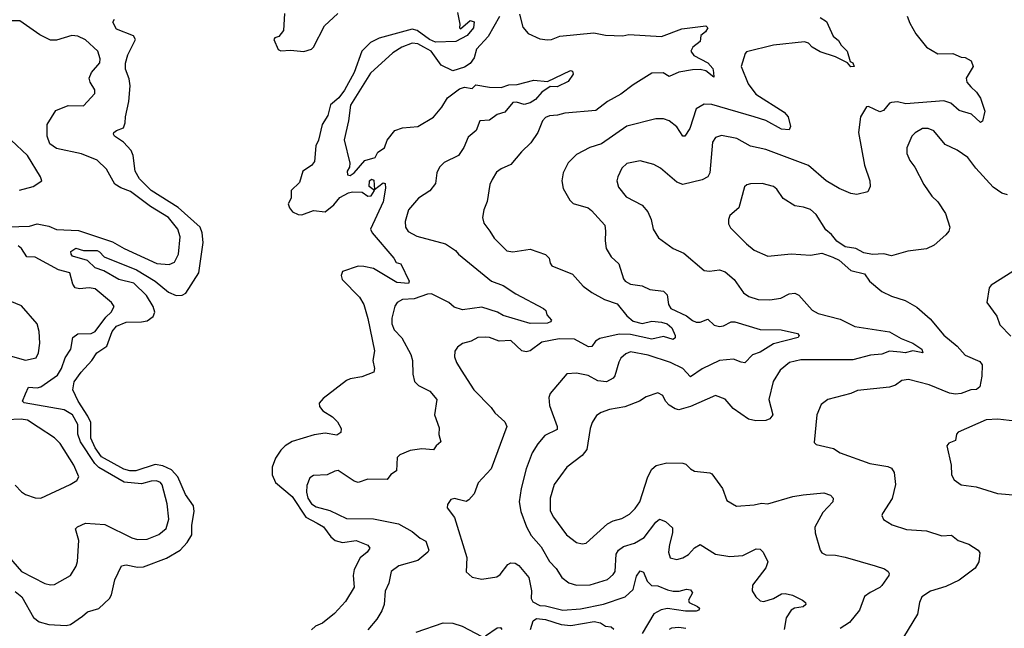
# Model space of a CAD drawing. Extents: x 2199565 to 2323334, y 894172 to 1018966.
# Tile 195 of 256: x 2254875 to 2259968, y 951142 to 954287. Entities that reach past the tile are written whole.
import ezdxf

# ---------------------------------------------------------------- set-up
doc = ezdxf.new("R2010")
doc.units = 0

msp = doc.modelspace()

# ---------------------------------------------------------------- linework, layer by layer
at = {"layer": '0CON10XD'}
for points in [[(2257140, 954325), (2257152.5, 954265), (2257150, 954245), (2257155, 954240), (2257205, 954282.5), (2257226.1, 954276.1), (2257222.9, 954245), (2257189.6, 954205), (2257131.2, 954175), (2257025, 954171.1), (2256994.7, 954185), (2256931.1, 954231.1), (2256905, 954239), (2256735, 954192.3), (2256690.3, 954169.7), (2256645.2, 954124.8), (2256605, 954014.6), (2256555, 953923.8), (2256525, 953884), (2256482.4, 953847.6), (2256468.5, 953791.5), (2256440, 953745), (2256419.9, 953665), (2256406.5, 953635), (2256400.2, 953555), (2256385, 953534.1), (2256339.5, 953505), (2256322.9, 953445), (2256280, 953405), (2256279.4, 953365), (2256263.3, 953335), (2256270, 953315), (2256286.7, 953295), (2256315, 953280), (2256335, 953279.2), (2256395, 953300.7), (2256455, 953293.8), (2256499.9, 953330.1), (2256531.4, 953368.6), (2256575, 953392.2), (2256597.2, 953397.2), (2256645.7, 953395.7), (2256675, 953374.3), (2256692.5, 953377.5), (2256710, 953405), (2256683.3, 953425), (2256685, 953453.8), (2256695, 953463.8), (2256707.5, 953457.5), (2256710, 953410), (2256755, 953443.8), (2256765, 953441.2), (2256767, 953417), (2256755, 953346.2), (2256689.6, 953205), (2256698.8, 953185), (2256810, 953055), (2256822.9, 953032.9), (2256845.8, 953025), (2256888.8, 952935), (2256886.1, 952923.9), (2256825, 952928.2), (2256705, 953001.6), (2256655, 953011.2), (2256625, 953012.6), (2256545, 952985.5), (2256537.8, 952965), (2256542.2, 952945), (2256632.5, 952852.5), (2256655.2, 952815), (2256676.6, 952743.4), (2256710, 952575), (2256701.2, 952525), (2256711.1, 952485), (2256706.5, 952465), (2256645, 952440.7), (2256585, 952431.1), (2256565, 952422.1), (2256445, 952329.6), (2256424.5, 952305), (2256425, 952288.8), (2256442.2, 952265), (2256493.8, 952235), (2256519.1, 952209.1), (2256538, 952175), (2256535.8, 952154.2), (2256515, 952139.2), (2256455, 952149.6), (2256398.8, 952141.2), (2256285, 952106.8), (2256247.7, 952085), (2256225, 952063.1), (2256199, 952021), (2256181.1, 951975), (2256180.2, 951935), (2256198.6, 951895), (2256285, 951822.6), (2256355, 951715.2), (2256414.4, 951685), (2256446.7, 951666.7), (2256483.7, 951615), (2256506.9, 951595), (2256545, 951585.6), (2256614.7, 951594.7), (2256675, 951570.8), (2256686, 951555), (2256672.9, 951535), (2256636.2, 951505), (2256605.9, 951445), (2256599.4, 951415), (2256605.3, 951355), (2256559.6, 951280.4), (2256502.5, 951217.5), (2256441.3, 951168.7), (2256405, 951151.9), (2256385, 951134.2)], [(2256245, 954320), (2256238.7, 954231.3), (2256215, 954200), (2256195, 954193.8), (2256189.2, 954185), (2256212.5, 954132.5), (2256226.1, 954126.1), (2256275, 954129.2), (2256345, 954122.9), (2256385, 954135.6), (2256394.4, 954145), (2256451.5, 954255), (2256520.8, 954319.2)], [(2257460.9, 954315), (2257478.2, 954248.2), (2257505.5, 954215.5), (2257565, 954187.5), (2257605, 954183.1), (2257625, 954184.5), (2257668.3, 954201.7), (2257845, 954218.9), (2257905, 954207.5), (2257995, 954204.2), (2258025, 954210.8), (2258195, 954201.1), (2258299.4, 954240.6), (2258425, 954256), (2258433.8, 954245), (2258421.9, 954225), (2258398.6, 954205), (2258395.6, 954175), (2258357.5, 954145), (2258347.3, 954125), (2258362.3, 954102.3), (2258435, 954063.6), (2258459.6, 954035), (2258464.4, 954015), (2258465, 953990), (2258425, 954023.3), (2258395, 954029.3), (2258355, 954028.8), (2258284.7, 954015.3), (2258235, 953994.4), (2258202.8, 954012.8), (2258145, 954010.4), (2258049.1, 953950.9), (2257985, 953901.5), (2257916, 953864), (2257855, 953817.3), (2257695, 953804.5), (2257656.3, 953793.7), (2257615, 953790.9), (2257595, 953781.9), (2257578.6, 953765), (2257554.3, 953705), (2257519.4, 953650.6), (2257470.8, 953605), (2257415, 953538), (2257365, 953517.1), (2257341.1, 953498.9), (2257318.7, 953461.3), (2257307.1, 953435), (2257293, 953347), (2257275.8, 953305), (2257268.6, 953265), (2257275.8, 953235.8), (2257306, 953195), (2257328.7, 953158.7), (2257395, 953092.5), (2257425, 953087.1), (2257515, 953100.6), (2257595, 953074), (2257613.3, 953055), (2257618.3, 953028.3), (2257627.5, 953015), (2257735, 952971.4), (2257789.9, 952909.9), (2257835, 952877.3), (2257900.6, 952840.6), (2257965, 952818.9), (2258015, 952756.9), (2258049.1, 952729.1), (2258095, 952716.9), (2258145, 952729.4), (2258195, 952723.9), (2258224.5, 952715), (2258248.1, 952695), (2258265.6, 952655), (2258265, 952642.5), (2258255.8, 952634.2), (2258205, 952650), (2258145, 952636.6), (2258035, 952660.3), (2257975, 952661.3), (2257875, 952639.3), (2257853.3, 952625), (2257835, 952597.8), (2257817.1, 952597.1)], [(2259465.9, 954305.9), (2259478.8, 954268.8), (2259510, 954215), (2259566.2, 954145), (2259625, 954110), (2259701.7, 954111.7), (2259745, 954093.3), (2259765, 954092), (2259796.2, 954075), (2259806.2, 954045), (2259770.8, 953985), (2259774.3, 953965), (2259795, 953940), (2259825, 953912.9), (2259845, 953882.5), (2259867.9, 953815), (2259855, 953762.5), (2259845, 953756.2), (2259798.3, 953798.3), (2259735, 953818.6), (2259690.8, 953855), (2259655, 953868.7), (2259458.4, 953851.6), (2259415, 953862.2), (2259385, 953859.5), (2259375, 953855.2), (2259342.7, 953817.3), (2259325, 953811.8), (2259265, 953838.6), (2259255, 953836.7), (2259224.2, 953785), (2259213.3, 953705), (2259244.5, 953535), (2259272.9, 953455), (2259274.2, 953425), (2259262, 953398), (2259204.4, 953384.4), (2259175, 953388.9), (2259114, 953415), (2259046.5, 953455), (2258955.9, 953534.1), (2258735, 953616.2), (2258655, 953633.6), (2258585, 953673.6), (2258505, 953689.5), (2258475, 953677.8), (2258458.2, 953655), (2258444.6, 953495.4), (2258434.5, 953475.5), (2258405, 953460), (2258305, 953435.6), (2258275, 953446.9), (2258189.8, 953519.8), (2258155, 953539.1), (2258085, 953557.7), (2258015.8, 953544.2), (2257989.5, 953520.5), (2257968.5, 953475), (2257964.5, 953455), (2257972.3, 953422.3), (2258011.5, 953371.5), (2258095, 953328.2), (2258124.4, 953295), (2258142.2, 953255), (2258151.9, 953205), (2258180, 953160), (2258255, 953104.4), (2258310.6, 953080.6), (2258415, 952991.4), (2258442.7, 952987.3), (2258495, 952994.4), (2258525, 952984.4), (2258570.6, 952945), (2258618.6, 952875), (2258646.1, 952856.1), (2258695, 952841.2), (2258755, 952839.1), (2258811.8, 952848.2), (2258855, 952871.2), (2258885, 952874.5), (2258905, 952863.1), (2258975, 952786.5), (2259005, 952769.2), (2259119.3, 952739.3), (2259195, 952702), (2259373.6, 952673.6), (2259435, 952639.2), (2259495, 952615.9), (2259541.9, 952585), (2259546.7, 952565), (2259495, 952575.6), (2259455.2, 952564.8), (2259431.2, 952568.8), (2259375, 952574.6), (2259335, 952558.2), (2259276.7, 952553.3), (2259185, 952529.3), (2258915, 952530), (2258857.5, 952515), (2258808.9, 952475), (2258773.1, 952416.9), (2258750.6, 952325), (2258770, 952245), (2258756, 952225), (2258735, 952216.5), (2258683.1, 952213.1), (2258645, 952221.8), (2258565, 952278.2), (2258525, 952325.7), (2258475, 952344.3), (2258345, 952288.2), (2258285, 952271.1), (2258265, 952275.5), (2258235.3, 952295.3), (2258215.7, 952315), (2258201.2, 952345), (2258175, 952358.8), (2258115, 952338.5), (2258080.8, 952315), (2258005.5, 952285.5), (2257925, 952271.8), (2257882.7, 952257.3), (2257858.2, 952241.8), (2257835.6, 952205), (2257825.5, 952175), (2257808.2, 952065), (2257785, 952034.4), (2257705.6, 951975), (2257640, 951885), (2257619.6, 951815), (2257618.9, 951748.9), (2257635.4, 951715.4), (2257703.1, 951625), (2257755, 951585.6), (2257785, 951578.5), (2257805, 951581.1), (2257915, 951680.9), (2257945, 951696.8), (2257990.1, 951709.9), (2258028.7, 951731.3), (2258059.4, 951760.6), (2258082.9, 951795), (2258123.6, 951925), (2258145, 951964.2), (2258167, 951983), (2258222.6, 951997.4), (2258305.8, 951995.8), (2258320.3, 951990.3), (2258345, 951966), (2258365, 951954.2), (2258445, 951945.7), (2258455, 951940), (2258510, 951865), (2258532.6, 951802.6), (2258582.3, 951772.3), (2258675, 951779.4), (2258711.3, 951788.7), (2258745, 951785.6), (2258875, 951823.5), (2258927.8, 951832.2), (2259035, 951841.2), (2259069.8, 951829.8), (2259082.5, 951815), (2259081.4, 951795), (2259029.4, 951740.6), (2258988.6, 951665), (2258989.2, 951635), (2259016, 951545), (2259025, 951531.2), (2259045, 951520.8), (2259095, 951518.9), (2259145, 951508.5), (2259300, 951465), (2259348.2, 951448.2), (2259367.5, 951435), (2259373.3, 951425), (2259370, 951415), (2259335, 951362.9), (2259325, 951351.9), (2259273.4, 951326.6), (2259244.7, 951305.3), (2259218.9, 951235), (2259167.6, 951172.4), (2259119.5, 951140.5)], [(2254815, 953217.1), (2254925, 953220), (2254965, 953232.3), (2255025, 953220), (2255065, 953203.5), (2255178.4, 953198.4), (2255355, 953138.6), (2255414.8, 953104.8), (2255585, 953026.4), (2255647.8, 953022.2), (2255676.2, 953033.8), (2255696.2, 953075), (2255704.6, 953165), (2255692.9, 953205), (2255645, 953265.3), (2255552.4, 953322.4), (2255448.7, 953398.7), (2255398.1, 953418.1), (2255367.4, 953437.4), (2255324.1, 953514.1), (2255275, 953561.1), (2255195, 953594.6), (2255065, 953622.1), (2255030, 953645), (2255017.1, 953685), (2255017.8, 953745), (2255061.7, 953818.3), (2255125, 953843.3), (2255205, 953842.5), (2255263.3, 953905), (2255263.3, 953925), (2255238.8, 953965), (2255234.2, 953985), (2255247.1, 954015), (2255289.4, 954065), (2255291.5, 954085), (2255279.1, 954125), (2255215, 954183.4), (2255175, 954201.7), (2255144.8, 954205.2), (2255065, 954182.2), (2255035, 954182.2), (2254978.8, 954208.8), (2254875, 954280.8), (2254828.1, 954281.9)], [(2254851.4, 951331.4), (2254886.5, 951305), (2254947.2, 951197.2), (2254975, 951175.9), (2255025, 951162), (2255115, 951155.4), (2255138.1, 951161.9), (2255200, 951205), (2255225, 951226.9), (2255285, 951244.4), (2255340, 951295), (2255350, 951315), (2255367.2, 951392.8), (2255401.4, 951465), (2255425, 951470), (2255485, 951456.8), (2255515, 951459.3), (2255635, 951504.7), (2255705, 951544.7), (2255741.4, 951585), (2255765.8, 951625), (2255764.8, 951675), (2255778.2, 951745), (2255773.5, 951775), (2255733.4, 951833.4), (2255692.5, 951925), (2255660.8, 951960.8), (2255615, 951981.7), (2255575, 951988.8), (2255475, 951956.2), (2255445, 951955.5), (2255413.8, 951963.8), (2255298.6, 952028.6), (2255265.1, 952075), (2255242.7, 952125), (2255242.3, 952205), (2255227.8, 952237.8), (2255177.3, 952315), (2255150.6, 952375), (2255156.9, 952415), (2255192.5, 952465), (2255248.2, 952525), (2255274.4, 952565.6), (2255325, 952600.3), (2255353.8, 952675), (2255375, 952702.5), (2255425, 952724.1), (2255505, 952724.9), (2255535, 952731.2), (2255566.2, 952753.8), (2255574.4, 952775), (2255565.7, 952805.7), (2255531, 952861), (2255465, 952926.3), (2255388.2, 952945), (2255309.3, 952989.3), (2255265, 953005.2), (2255225, 953042.1), (2255148.6, 953065), (2255140.6, 953075), (2255140.3, 953089.7), (2255165, 953106.7), (2255205, 953094.4), (2255275, 953093.8), (2255287.9, 953087.9), (2255312, 953062), (2255478.9, 952995), (2255576.2, 952936.2), (2255645, 952879.4), (2255685, 952861.6), (2255715, 952862.7), (2255735, 952873.7), (2255801.3, 952978.7), (2255824.7, 953135), (2255818.9, 953185), (2255808, 953215), (2255695, 953316.1), (2255555.8, 953405), (2255495.2, 953465), (2255472.4, 953505), (2255462.6, 953585), (2255451.5, 953611.5), (2255411.5, 953655), (2255365.5, 953685), (2255359.5, 953695), (2255362.2, 953705), (2255375, 953714.5), (2255412, 953728), (2255420.3, 953755), (2255421.4, 953785), (2255439.7, 953865), (2255445.9, 953945.9), (2255441.8, 953981.8), (2255421.6, 954031.6), (2255423, 954063), (2255433.9, 954106.1), (2255473.3, 954185), (2255463.7, 954203.7), (2255375, 954238), (2255356, 954275), (2255365, 954289.4)], [(2257356.4, 954303.6), (2257298.8, 954201.2), (2257237.5, 954135), (2257225, 954090), (2257205, 954061.4), (2257175, 954041.9), (2257115, 954022.9), (2257055, 954051.5), (2257003.2, 954125), (2256965, 954145.5), (2256935, 954162.1), (2256905, 954165.7), (2256851.1, 954145), (2256805, 954115.4), (2256689.6, 954010.4), (2256586.9, 953845), (2256576.5, 953765), (2256553.9, 953666.1), (2256583.1, 953545), (2256580.8, 953525), (2256568, 953505), (2256570, 953485), (2256585, 953482.5), (2256605, 953496.2), (2256660, 953560), (2256714.4, 953575), (2256727.6, 953602.4), (2256761.5, 953625), (2256775.3, 953665), (2256815, 953714.6), (2256855, 953728.5), (2256935, 953735.5), (2257015, 953782.7), (2257059.2, 953835), (2257087.4, 953882.6), (2257149.5, 953930.5), (2257175, 953938.9), (2257215, 953932.2), (2257235, 953950), (2257305, 953938.1), (2257366.1, 953936.1), (2257405, 953950.7), (2257448.1, 953951.9), (2257534.1, 953974.1), (2257605, 953968.6), (2257724.3, 954024.3), (2257735, 954022), (2257737.1, 954005), (2257711.9, 953968.1), (2257655, 953940.4), (2257618.7, 953941.3), (2257575, 953912.3), (2257542.5, 953875), (2257515, 953856.7), (2257485, 953849.2), (2257445, 953860.8), (2257425, 953858.6), (2257385, 953809.5), (2257345, 953796.6), (2257305, 953767.9), (2257255, 953764), (2257235.6, 953715), (2257195, 953680), (2257173, 953627), (2257145, 953586.2), (2257070.3, 953549.7), (2257046, 953525), (2257033.1, 953495), (2257025, 953440), (2256996.8, 953403.2), (2256937.5, 953365), (2256885.6, 953305), (2256869.4, 953245), (2256871.4, 953215), (2256885, 953192), (2256928.8, 953168.8), (2257078.1, 953128.1), (2257129.2, 953095), (2257144.6, 953074.6), (2257315, 952935.4), (2257375, 952913.8), (2257440.6, 952870.6), (2257583.8, 952795), (2257596.2, 952785), (2257601.2, 952761.2), (2257626, 952735), (2257621.4, 952725), (2257605, 952717.9), (2257515, 952717.4), (2257375, 952758.4), (2257345.8, 952775.8), (2257265, 952801.9), (2257165, 952788.3), (2257122, 952802), (2257095.5, 952825.5), (2257005, 952869.7), (2256985, 952868.9), (2256915, 952844.3), (2256855, 952841.8), (2256827.5, 952825), (2256815, 952806.2), (2256800, 952745), (2256800.5, 952715), (2256811.5, 952685), (2256852.2, 952642.2), (2256897.4, 952557.4), (2256906.5, 952525), (2256908.5, 952455), (2256916.6, 952416.6), (2256937.1, 952397.1), (2256997, 952367), (2257032.9, 952325), (2257020, 952245), (2257045, 952177.5), (2257043.2, 952143.2), (2257053.8, 952105), (2257028.8, 952085), (2257015, 952063.8), (2256955, 952069.2), (2256895, 952061.4), (2256841.3, 952038.7), (2256828, 952025), (2256824.3, 951955.7), (2256795, 951936.2), (2256775, 951910), (2256675, 951913.1), (2256625, 951896), (2256605, 951902.5), (2256523, 951957), (2256505, 951954.3), (2256465, 951934.2), (2256395, 951931.2), (2256375, 951920), (2256360.4, 951879.6), (2256358.9, 951845), (2256365.4, 951815), (2256385, 951784.5), (2256409.1, 951769.1), (2256479.8, 951749.8), (2256565, 951708.5), (2256705, 951707.2), (2256835, 951680.8), (2256905, 951641.9), (2256946.7, 951606.7), (2256975, 951591.4), (2256991.2, 951545), (2256986.7, 951535), (2256935, 951492.5), (2256836.2, 951465), (2256796, 951435), (2256784.2, 951375), (2256765.8, 951334.2), (2256760, 951265), (2256747.9, 951232.1), (2256721.7, 951188.3), (2256675.5, 951134.5)], [(2259015, 954299.2), (2259047.9, 954277.9), (2259082.4, 954202.4), (2259109.6, 954179.6), (2259124.4, 954155), (2259155.3, 954125.3), (2259171.4, 954071.4), (2259185, 954063.8), (2259191.2, 954045), (2259175, 954043.3), (2259157.5, 954065), (2259095.3, 954095.3), (2259015, 954120.8), (2258973.9, 954145), (2258955, 954165.3), (2258935, 954172.1), (2258775, 954156), (2258635, 954120.8), (2258626.9, 954113.1), (2258607.5, 954045), (2258642.9, 953955), (2258682.2, 953902.2), (2258829.4, 953809.4), (2258850, 953785), (2258862.5, 953735), (2258855, 953717.5), (2258815, 953722.1), (2258735, 953766.5), (2258675, 953784.8), (2258455, 953848.8), (2258415, 953850.6), (2258373.8, 953826.2), (2258341.8, 953725), (2258315, 953685.8), (2258305, 953685.8), (2258273.6, 953733.6), (2258235, 953764.5), (2258205, 953775.4), (2258165, 953774.4), (2258015, 953737.5), (2257885, 953645.5), (2257823.4, 953626.6), (2257755, 953590), (2257712.1, 953547.9), (2257685.6, 953495), (2257679.4, 953455), (2257685.6, 953415.6), (2257720.8, 953355), (2257737.6, 953337.6), (2257815, 953314.6), (2257831.9, 953301.9), (2257901.9, 953225), (2257905.4, 953194.6), (2257902.7, 953145), (2257909.1, 953105), (2257935, 953060.8), (2257974.3, 953025), (2257998, 952948), (2258007.1, 952935), (2258035, 952920.4), (2258095, 952912.2), (2258135, 952892.5), (2258205, 952883.3), (2258223.3, 952865), (2258230.4, 952815), (2258243.1, 952795), (2258325, 952756.4), (2258355, 952731.8), (2258375, 952723.6), (2258394.5, 952724.5), (2258435, 952739.4), (2258468, 952708), (2258495, 952702), (2258515, 952705.3), (2258555, 952724.8), (2258575, 952725.2), (2258705.3, 952685.3), (2258813.8, 952683.8), (2258898.8, 952665), (2258907.5, 952655), (2258901.2, 952645), (2258775, 952611.6), (2258705, 952569.2), (2258665, 952554.5), (2258626.7, 952513.3), (2258607.5, 952517.5), (2258567.9, 952532.1), (2258495, 952526), (2258405, 952483.3), (2258345, 952441.1), (2258305.6, 952485), (2258241.9, 952515), (2258125, 952553.7), (2258035, 952570), (2258009.8, 952560.2), (2257985, 952537.1), (2257973.3, 952516.7), (2257953.7, 952446.3), (2257945, 952434.2), (2257910, 952415), (2257865, 952420), (2257815, 952447.5), (2257755, 952460.5), (2257705, 952456.7), (2257618.6, 952355), (2257611.9, 952335), (2257615, 952292.5), (2257654.4, 952185), (2257655, 952170), (2257591.9, 952138.1), (2257555.6, 952095), (2257525, 952048.8), (2257495.5, 951965), (2257468.2, 951865), (2257457.9, 951795), (2257467.7, 951745), (2257496.3, 951666.3), (2257521.3, 951621.3), (2257572.2, 951562.2), (2257615, 951486.7), (2257650.5, 951450.5), (2257678.9, 951405), (2257715, 951377.3), (2257755, 951363.8), (2257825, 951366.2), (2257915.3, 951394.7), (2257945, 951418.9), (2257955.4, 951435), (2257960.4, 951525), (2257971.9, 951545), (2257998, 951565), (2258055, 951581.1), (2258105, 951611.1), (2258165, 951690.8), (2258185, 951705.8), (2258215, 951694), (2258251.4, 951661.4), (2258251.9, 951635), (2258235.6, 951575), (2258231.5, 951535), (2258238.8, 951505), (2258275, 951497.5), (2258305, 951505.5), (2258335, 951523.5), (2258365, 951557.8), (2258395, 951574.4), (2258474.8, 951524.8), (2258547.8, 951512.2), (2258615, 951518.5), (2258685, 951552.9), (2258705, 951550), (2258720, 951535), (2258744.2, 951485), (2258735, 951453.8), (2258665.6, 951365), (2258664.4, 951335), (2258682.9, 951305), (2258705, 951284.4), (2258725, 951280), (2258774.3, 951295), (2258815, 951319.6), (2258835, 951322.1), (2258873.1, 951313.1), (2258925, 951286.4), (2258939.2, 951275), (2258941.4, 951265), (2258927, 951253), (2258882.5, 951245), (2258866.2, 951235), (2258840, 951195), (2258830, 951135)], [(2259985, 953381.5), (2259955, 953390.8), (2259911.1, 953421.1), (2259820.5, 953520.5), (2259779.2, 953575), (2259725, 953612.2), (2259662.7, 953642.7), (2259603.1, 953713.1), (2259575, 953725.5), (2259545, 953724.5), (2259506.7, 953703.3), (2259490, 953685), (2259463.1, 953625), (2259463.3, 953595), (2259478.7, 953558.7), (2259505.4, 953525.4), (2259551.9, 953435), (2259594, 953375), (2259625, 953346.2), (2259664.2, 953285), (2259685.7, 953214.3), (2259680.8, 953195), (2259665.8, 953175), (2259605, 953121.4), (2259565, 953103.1), (2259469.7, 953090.3), (2259385, 953066), (2259345, 953077.5), (2259286.1, 953073.9), (2259241.7, 953081.7), (2259200, 953105), (2259145, 953113.3), (2259102.3, 953142.3), (2259075, 953176.7), (2259045, 953201.2), (2258995, 953281.2), (2258965, 953305.8), (2258929.1, 953319.1), (2258885, 953325.8), (2258823.4, 953363.4), (2258790.6, 953410.6), (2258774.3, 953424.3), (2258715, 953440.5), (2258655, 953439.4), (2258635.6, 953434.4), (2258625, 953423.8), (2258594, 953315), (2258548, 953275), (2258540.8, 953255), (2258541.9, 953231.9), (2258550.9, 953210.9), (2258635, 953128.5), (2258675, 953096.7), (2258745, 953065.7), (2258865, 953077.1), (2258965, 953070), (2259025, 953080), (2259080.7, 953060.7), (2259114.1, 953044.1), (2259175, 952991.2), (2259245, 952973.3), (2259270, 952935), (2259335, 952882), (2259385, 952858), (2259455, 952835.8), (2259515, 952800.6), (2259585, 952740.6), (2259655, 952656.9), (2259725, 952600.5), (2259765, 952554.2), (2259840.7, 952520.7), (2259853, 952503), (2259852.4, 952445), (2259840.7, 952389.3), (2259825, 952375.5), (2259795, 952374), (2259745, 952354.7), (2259715, 952351.3), (2259685, 952356.6), (2259579.6, 952399.6), (2259471.7, 952428.3), (2259437.9, 952422.1), (2259405, 952398.6), (2259375, 952388.1), (2259209.5, 952370.5), (2259174.5, 952355.5), (2259055.7, 952324.3), (2259020.9, 952299.1), (2258998.6, 952245), (2258985, 952102.5), (2258995, 952092), (2259085, 952070.8), (2259119.1, 952049.1), (2259272.8, 951992.8), (2259365, 951977.1), (2259385, 951968.8), (2259397.6, 951947.6), (2259405.4, 951884.6), (2259387.4, 951812.6), (2259337.5, 951735), (2259334.3, 951725), (2259343.6, 951703.6), (2259387.2, 951677.2), (2259462.4, 951652.4), (2259565, 951646.1), (2259645, 951618.9), (2259695, 951622.5), (2259730, 951595), (2259785, 951576.2), (2259833.3, 951545), (2259842.3, 951532.3), (2259837.1, 951485), (2259817.9, 951452.1), (2259735, 951390.6), (2259665, 951357.8), (2259586.2, 951333.8), (2259542, 951305), (2259528.6, 951275), (2259519.2, 951215), (2259447.1, 951095)], [(2254873.1, 953406.9), (2254945, 953424.3), (2254990, 953455), (2254983.3, 953475), (2254914.5, 953585), (2254830, 953665)], [(2254904.3, 952354.3), (2254921.2, 952388.8), (2254965, 952384.7), (2254985, 952389.4), (2255069.7, 952450.3), (2255090.8, 952485), (2255109.9, 952540.1), (2255138.9, 952585), (2255149.5, 952645), (2255175.8, 952664.2), (2255244.2, 952665.8), (2255264.5, 952675), (2255320.2, 952749.8), (2255347.7, 952775), (2255362.9, 952805), (2255349.2, 952825), (2255265, 952895.5), (2255235, 952902.2), (2255185, 952896.2), (2255161.9, 952901.9), (2255150, 952920), (2255135, 952979.2), (2255075, 952993.9), (2254955, 953059.6), (2254911.8, 953061.8), (2254884.4, 953104.4), (2254867.7, 953117.7)], [(2260044.2, 953005.8), (2259900, 952915), (2259889.3, 952900.7), (2259877.5, 952825), (2259930, 952755), (2259945, 952710), (2260002.4, 952652.4)], [(2254825, 952549.2), (2254905, 952528.2), (2254959.8, 952540.2), (2254971.8, 952565), (2254978.8, 952615), (2254976.5, 952675), (2254965.7, 952715), (2254885, 952808.8), (2254788.3, 952848.3)], [(2257817.1, 952597.1), (2257745, 952636.4), (2257665, 952638.1), (2257575, 952621), (2257515.8, 952575), (2257495, 952570), (2257472.5, 952575), (2257415, 952628.9), (2257355, 952626.5), (2257305.4, 952645.4), (2257285, 952647.1), (2257245, 952644.2), (2257210, 952625), (2257165, 952613.8), (2257140, 952595), (2257126.1, 952573.9), (2257124, 952545), (2257134, 952515), (2257158, 952475), (2257224.4, 952375), (2257313.7, 952283.7), (2257332.5, 952255), (2257385, 952208), (2257395.6, 952185), (2257314.5, 951965.5), (2257247, 951893), (2257225, 951836.7), (2257198.8, 951805), (2257185, 951797.5), (2257143.3, 951806.7), (2257125, 951812), (2257105, 951806.7), (2257088.3, 951781.7), (2257086.2, 951765), (2257124.5, 951714.5), (2257188.3, 951508.3), (2257184.2, 951434.2), (2257216.1, 951406.1), (2257265, 951396), (2257342.4, 951407.6), (2257360.2, 951419.8), (2257399.3, 951470.7), (2257415, 951479.6), (2257438.1, 951478.1), (2257456.5, 951466.5), (2257508.5, 951405), (2257522.1, 951335), (2257520, 951295), (2257528.6, 951278.6), (2257565, 951260.3), (2257595, 951258.6), (2257685, 951235.3), (2257775, 951241.4), (2257895, 951266), (2258007.5, 951305), (2258048.1, 951341.9), (2258065, 951410.8), (2258085, 951438.1), (2258102, 951432), (2258120, 951385), (2258143.2, 951363.2), (2258175, 951361.3), (2258225, 951339.7), (2258255, 951333.8), (2258286.3, 951333.7), (2258325, 951344.5), (2258345, 951340.6), (2258355.7, 951325), (2258335, 951286.7), (2258338.1, 951275), (2258381.1, 951255), (2258390.6, 951245), (2258388, 951235), (2258375, 951230), (2258319.5, 951230.5), (2258225, 951244.3), (2258193.4, 951236.6), (2258155, 951216.7), (2258094, 951115)], [(2254795, 951539.2), (2254885, 951435.7), (2255005, 951372.9), (2255034.1, 951365.9), (2255055, 951368), (2255137.1, 951415), (2255167.8, 951462.2), (2255173.1, 951486.9), (2255181.5, 951595), (2255164.4, 951655.6), (2255173.6, 951666.4), (2255215.4, 951684.6), (2255315, 951678.2), (2255455, 951608.5), (2255485, 951601.2), (2255535, 951603.1), (2255595, 951626.7), (2255632.5, 951657.5), (2255646.1, 951705), (2255638.2, 951785), (2255612.3, 951882.3), (2255603.1, 951895), (2255583.4, 951903.4), (2255555, 951901.9), (2255505, 951887.6), (2255415, 951896.8), (2255285, 951972.2), (2255263.6, 951993.6), (2255188.8, 952105), (2255175.6, 952145), (2255175.5, 952195.5), (2255147.3, 952245), (2255105, 952271.2), (2254897.8, 952307.8), (2254888.6, 952315), (2254904.3, 952354.3)], [(2254850.9, 951880.9), (2254885, 951847.5), (2254905, 951832.9), (2254955, 951815.6), (2254985, 951814.3), (2255135.4, 951884.6), (2255171.2, 951905), (2255180.8, 951925), (2255154.5, 951985), (2255085, 952097.1), (2255055, 952126.7), (2254970.8, 952180.8), (2254915, 952217.5), (2254882.6, 952222.6), (2254805, 952219.5)], [(2260051.7, 952208.3), (2259935, 952222.9), (2259875, 952218.6), (2259730, 952155), (2259721.2, 952145), (2259715, 952112), (2259681.1, 952098.9), (2259671.4, 952085), (2259694, 951985), (2259694.2, 951934.2), (2259708.3, 951908.3), (2259745, 951884), (2259822.2, 951872.2), (2259932.3, 951837.7), (2260035, 951830)], [(2256925, 951122.1), (2257065, 951170.6), (2257115, 951167.8), (2257163, 951153), (2257265, 951098.9)], [(2257516.6, 951135), (2257530.3, 951179.7), (2257547.4, 951192.6), (2257595, 951187.2), (2257675, 951161), (2257725, 951156.8), (2257846.8, 951176.8), (2257879.4, 951169.4), (2257905, 951152.5), (2257935, 951150), (2257947.4, 951137.4)], [(2257285, 951102.5), (2257345, 951143.5), (2257362.5, 951145), (2257368.5, 951135)], [(2258321, 951141), (2258284.1, 951145.9), (2258247.4, 951142.6), (2258234.4, 951135)]]:
    msp.add_lwpolyline(points, dxfattribs=at)

doc.saveas('drawing.dxf')
